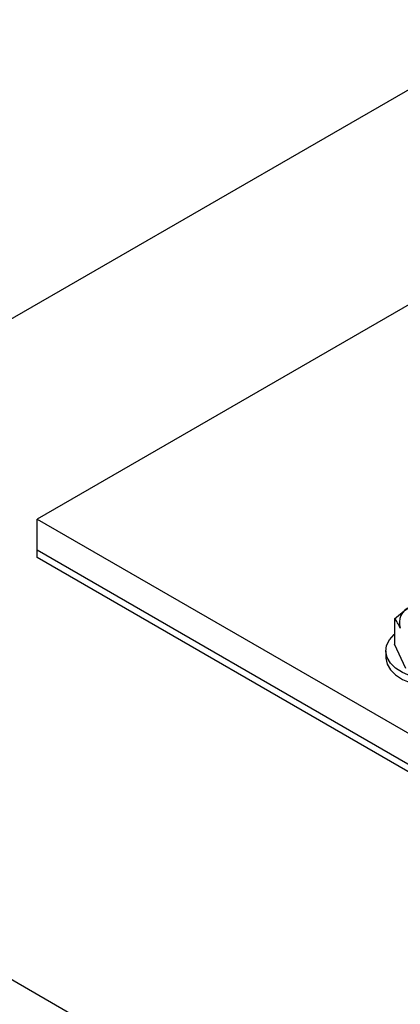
# Model space of a CAD drawing. Header units: inches. Extents: x 5 to 215, y 5 to 165.
# Tile 46 of 74: x 185.9 to 188.42, y 135.87 to 142.41. Entities that reach past the tile are written whole.
import ezdxf

# ---------------------------------------------------------------- set-up
doc = ezdxf.new("R2010")
doc.units = ezdxf.units.IN
doc.header["$LTSCALE"] = 20
doc.header["$MEASUREMENT"] = 0

msp = doc.modelspace()

# ---------------------------------------------------------------- linework, layer by layer
for p, q in [((182.0413, 138.2271), (191.7666, 143.8414)), ((188.5551, 140.5588), (186.012, 139.0907)), ((186.012, 139.0907), (195.9115, 133.3758)), ((186.012, 138.8865), (186.012, 139.0907)), ((186.012, 138.8865), (195.9115, 133.1717)), ((186.012, 138.8355), (186.012, 138.8865)), ((195.9115, 133.1207), (186.012, 138.8355)), ((188.3848, 138.4298), (188.3848, 138.2603)), ((194.8576, 130.8284), (182.0413, 138.2271)), ((188.3256, 138.2171), (188.3256, 138.1722)), ((188.4595, 138.0993), (188.3848, 138.2603))]:
    msp.add_line(p, q)
at = {"flags": 128}
for points in [[(188.9425, 138.3274), (188.9549, 138.3161), (188.9835, 138.2802), (188.9989, 138.2418), (189.0007, 138.2023), (188.9886, 138.1635), (188.9632, 138.1268), (188.9256, 138.0938), (188.8772, 138.0659), (188.8201, 138.0442), (188.7566, 138.0295), (188.6893, 138.0226), (188.6209, 138.0236), (188.5543, 138.0325), (188.4922, 138.049), (188.4371, 138.0724), (188.3912, 138.1016), (188.3565, 138.1357), (188.3344, 138.173), (188.3257, 138.2122), (188.3309, 138.2516), (188.3498, 138.2895), (188.3814, 138.3245), (188.3848, 138.3274)], [(188.3256, 138.1722), (188.3257, 138.1673), (188.3344, 138.1281), (188.3565, 138.0908), (188.3912, 138.0567), (188.4371, 138.0274), (188.4922, 138.0041), (188.5543, 137.9876), (188.6209, 137.9787), (188.6893, 137.9777), (188.7566, 137.9846), (188.8201, 137.9993), (188.8772, 138.021), (188.9256, 138.0489), (188.9632, 138.0819), (188.9886, 138.1185), (189.0007, 138.1574), (189.0016, 138.1722)]]:
    msp.add_lwpolyline(points, dxfattribs=at)
msp.add_arc((188.5258, 138.4042), 0.1099, 110.74207, 199.461)
for points in [[(188.3848, 138.4298), (188.4181, 138.4602), (188.452, 138.4869), (188.4869, 138.507)], [(188.4222, 138.3676), (188.4094, 138.3951), (188.397, 138.4147), (188.3848, 138.4298)]]:
    msp.add_open_spline(points, degree=3)

doc.saveas('drawing.dxf')
